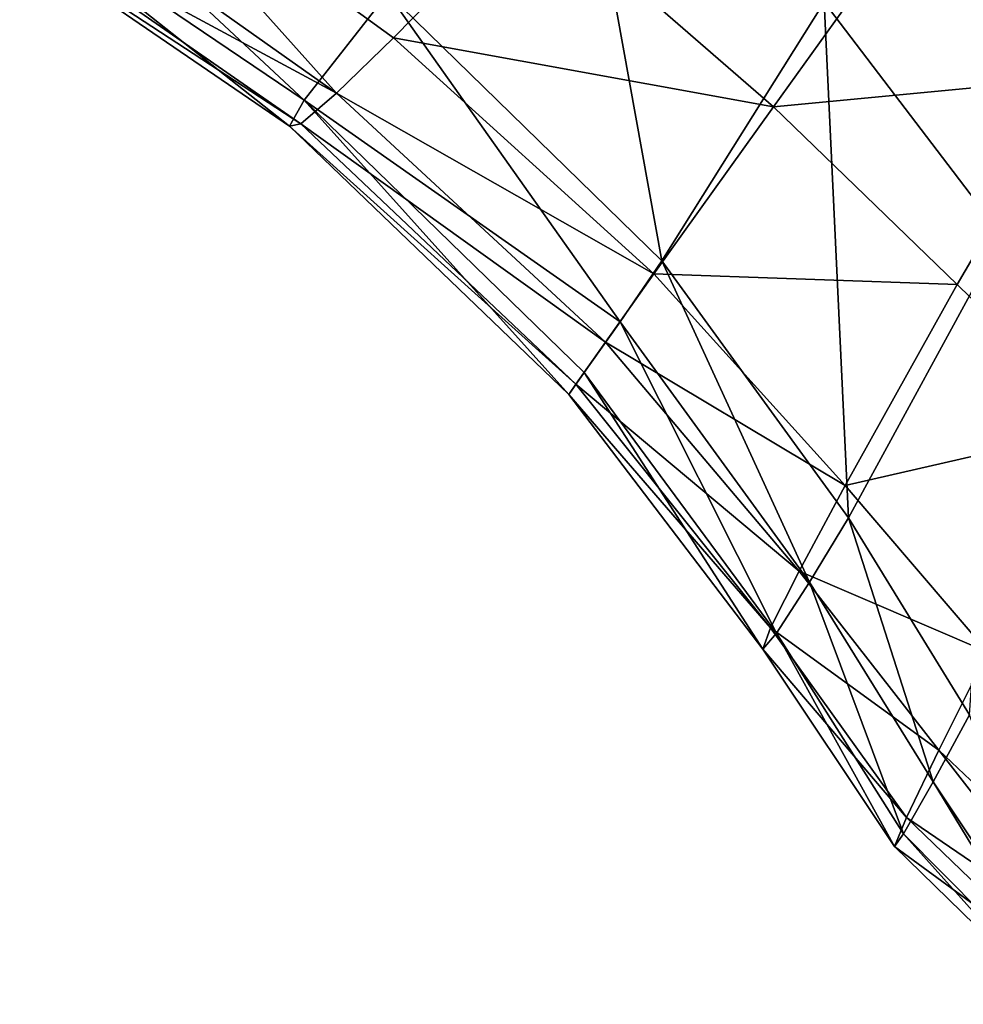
# Model space of a CAD drawing. Header units: millimetres. Extents: x 3 to 496, y 3 to 509.
# Tile 7 of 256: x 88 to 135, y 28 to 76. Entities that reach past the tile are written whole.
import ezdxf

# ---------------------------------------------------------------- set-up
doc = ezdxf.new("R2010")
doc.units = ezdxf.units.MM
doc.header["$LTSCALE"] = 25.4
doc.layers.get('0').update_dxf_attribs({"true_color": 0xff5454})

# ---------------------------------------------------------------- blocks, each defined once
blk = doc.blocks.new('FORM-M-9673.STL#1')
at = {"color": 0}
mesh = blk.add_polyface(dxfattribs=at)
corners = [(136.438, 91.393, 98.145), (128.187, 77.221, 120.855), (136.964, 65.708, 120.773)]
mesh.append_faces([[corners[k] for k in face] for face in [(0, 1, 2)]], dxfattribs={"color": 0})
mesh = blk.add_polyface(dxfattribs=at)
corners = [(120.181, 64.459, 145.296), (115.7, 89.203, 120.682), (106.65, 77.676, 145.041)]
mesh.append_faces([[corners[k] for k in face] for face in [(0, 1, 2)]], dxfattribs={"color": 0})
mesh = blk.add_polyface(dxfattribs=at)
corners = [(120.181, 64.459, 145.296), (128.187, 77.221, 120.855), (115.7, 89.203, 120.682)]
mesh.append_faces([[corners[k] for k in face] for face in [(0, 1, 2)]], dxfattribs={"color": 0})
mesh = blk.add_polyface(dxfattribs=at)
corners = [(91.951, 86.329, 181.465), (104.126, 72.741, 177.169), (88.636, 83.709, 177.3), (106.937, 75.472, 181.125)]
mesh.append_faces([[corners[k] for k in face] for face in [(0, 1, 2), (1, 0, 3)]], dxfattribs={"vtx0": -1, "color": 0})
mesh = blk.add_polyface(dxfattribs=at)
corners = [(113.766, 82.427, 186.439), (106.937, 75.472, 181.125), (91.951, 86.329, 181.465)]
mesh.append_faces([[corners[k] for k in face] for face in [(0, 1, 2)]], dxfattribs={"color": 0})
mesh = blk.add_polyface(dxfattribs=at)
corners = [(102.526, 72.386, 158.037), (88.265, 85.708, 151.075), (86.291, 83.357, 157.75)]
mesh.append_faces([[corners[k] for k in face] for face in [(0, 1, 2)]], dxfattribs={"color": 0})
mesh = blk.add_polyface(dxfattribs=at)
corners = [(102.526, 72.386, 158.037), (106.65, 77.676, 145.041), (88.265, 85.708, 151.075)]
mesh.append_faces([[corners[k] for k in face] for face in [(0, 1, 2)]], dxfattribs={"color": 0})
mesh = blk.add_polyface(dxfattribs=at)
corners = [(147.088, 84.634, 201.166), (140.72, 73.49, 194.049), (132.115, 81.03, 192.506)]
mesh.append_faces([[corners[k] for k in face] for face in [(0, 1, 2)]], dxfattribs={"color": 0})
mesh = blk.add_polyface(dxfattribs=at)
corners = [(88.636, 83.709, 177.3), (104.126, 72.741, 177.169), (86.468, 82.261, 171.547)]
mesh.append_faces([[corners[k] for k in face] for face in [(0, 1, 2)]], dxfattribs={"color": 0})
mesh = blk.add_polyface(dxfattribs=at)
corners = [(101.807, 71.112, 165), (86.291, 83.357, 157.75), (85.661, 82.145, 164.803)]
mesh.append_faces([[corners[k] for k in face] for face in [(0, 1, 2)]], dxfattribs={"color": 0})
mesh = blk.add_polyface(dxfattribs=at)
corners = [(101.807, 71.112, 165), (102.526, 72.386, 158.037), (86.291, 83.357, 157.75)]
mesh.append_faces([[corners[k] for k in face] for face in [(0, 1, 2)]], dxfattribs={"color": 0})
mesh = blk.add_polyface(dxfattribs=at)
corners = [(102.356, 71.23, 171.601), (85.661, 82.145, 164.803), (86.468, 82.261, 171.547)]
mesh.append_faces([[corners[k] for k in face] for face in [(0, 1, 2)]], dxfattribs={"color": 0})
mesh = blk.add_polyface(dxfattribs=at)
corners = [(102.356, 71.23, 171.601), (101.807, 71.112, 165), (85.661, 82.145, 164.803)]
mesh.append_faces([[corners[k] for k in face] for face in [(0, 1, 2)]], dxfattribs={"color": 0})
mesh = blk.add_polyface(dxfattribs=at)
corners = [(104.126, 72.741, 177.169), (102.356, 71.23, 171.601), (86.468, 82.261, 171.547)]
mesh.append_faces([[corners[k] for k in face] for face in [(0, 1, 2)]], dxfattribs={"color": 0})
mesh = blk.add_polyface(dxfattribs=at)
corners = [(125.685, 72.064, 186.734), (106.937, 75.472, 181.125), (113.766, 82.427, 186.439)]
mesh.append_faces([[corners[k] for k in face] for face in [(0, 1, 2)]], dxfattribs={"color": 0})
mesh = blk.add_polyface(dxfattribs=at)
corners = [(132.115, 81.03, 192.506), (125.685, 72.064, 186.734), (113.766, 82.427, 186.439)]
mesh.append_faces([[corners[k] for k in face] for face in [(0, 1, 2)]], dxfattribs={"color": 0})
mesh = blk.add_polyface(dxfattribs=at)
corners = [(140.72, 73.49, 194.049), (125.685, 72.064, 186.734), (132.115, 81.03, 192.506)]
mesh.append_faces([[corners[k] for k in face] for face in [(0, 1, 2)]], dxfattribs={"color": 0})
mesh = blk.add_polyface(dxfattribs=at)
corners = [(102.526, 72.386, 158.037), (118.122, 61.462, 151.648), (106.65, 77.676, 145.041)]
mesh.append_faces([[corners[k] for k in face] for face in [(0, 1, 2)]], dxfattribs={"color": 0})
mesh = blk.add_polyface(dxfattribs=at)
corners = [(118.122, 61.462, 151.648), (120.181, 64.459, 145.296), (106.65, 77.676, 145.041)]
mesh.append_faces([[corners[k] for k in face] for face in [(0, 1, 2)]], dxfattribs={"color": 0})
mesh = blk.add_polyface(dxfattribs=at)
corners = [(128.187, 77.221, 120.855), (120.181, 64.459, 145.296), (129.375, 51.785, 145.238)]
mesh.append_faces([[corners[k] for k in face] for face in [(0, 1, 2)]], dxfattribs={"color": 0})
mesh = blk.add_polyface(dxfattribs=at)
corners = [(128.187, 77.221, 120.855), (129.375, 51.785, 145.238), (136.964, 65.708, 120.773)]
mesh.append_faces([[corners[k] for k in face] for face in [(0, 1, 2)]], dxfattribs={"color": 0})
mesh = blk.add_polyface(dxfattribs=at)
corners = [(119.787, 63.825, 181.43), (104.126, 72.741, 177.169), (106.937, 75.472, 181.125)]
mesh.append_faces([[corners[k] for k in face] for face in [(0, 1, 2)]], dxfattribs={"color": 0})
mesh = blk.add_polyface(dxfattribs=at)
corners = [(125.685, 72.064, 186.734), (119.787, 63.825, 181.43), (106.937, 75.472, 181.125)]
mesh.append_faces([[corners[k] for k in face] for face in [(0, 1, 2)]], dxfattribs={"color": 0})
mesh = blk.add_polyface(dxfattribs=at)
corners = [(140.72, 73.49, 194.049), (134.75, 63.296, 187.99), (125.685, 72.064, 186.734)]
mesh.append_faces([[corners[k] for k in face] for face in [(0, 1, 2)]], dxfattribs={"color": 0})
mesh = blk.add_polyface(dxfattribs=at)
corners = [(134.75, 63.296, 187.99), (141.939, 56.302, 189.676), (129.217, 53.383, 182.219), (140.72, 73.49, 194.049)]
mesh.append_faces([[corners[k] for k in face] for face in [(0, 1, 2), (1, 0, 3)]], dxfattribs={"vtx0": -1, "color": 0})
mesh = blk.add_polyface(dxfattribs=at)
corners = [(115.581, 57.874, 165.276), (102.526, 72.386, 158.037), (101.807, 71.112, 165)]
mesh.append_faces([[corners[k] for k in face] for face in [(0, 1, 2)]], dxfattribs={"color": 0})
mesh = blk.add_polyface(dxfattribs=at)
corners = [(117.392, 60.448, 177.468), (102.356, 71.23, 171.601), (104.126, 72.741, 177.169)]
mesh.append_faces([[corners[k] for k in face] for face in [(0, 1, 2)]], dxfattribs={"color": 0})
mesh = blk.add_polyface(dxfattribs=at)
corners = [(116.348, 58.955, 158.302), (118.122, 61.462, 151.648), (102.526, 72.386, 158.037)]
mesh.append_faces([[corners[k] for k in face] for face in [(0, 1, 2)]], dxfattribs={"color": 0})
mesh = blk.add_polyface(dxfattribs=at)
corners = [(115.581, 57.874, 165.276), (116.348, 58.955, 158.302), (102.526, 72.386, 158.037)]
mesh.append_faces([[corners[k] for k in face] for face in [(0, 1, 2)]], dxfattribs={"color": 0})
mesh = blk.add_polyface(dxfattribs=at)
corners = [(119.787, 63.825, 181.43), (117.392, 60.448, 177.468), (104.126, 72.741, 177.169)]
mesh.append_faces([[corners[k] for k in face] for face in [(0, 1, 2)]], dxfattribs={"color": 0})
mesh = blk.add_polyface(dxfattribs=at)
corners = [(134.75, 63.296, 187.99), (119.787, 63.825, 181.43), (125.685, 72.064, 186.734)]
mesh.append_faces([[corners[k] for k in face] for face in [(0, 1, 2)]], dxfattribs={"color": 0})
mesh = blk.add_polyface(dxfattribs=at)
corners = [(115.938, 58.387, 171.891), (101.807, 71.112, 165), (102.356, 71.23, 171.601)]
mesh.append_faces([[corners[k] for k in face] for face in [(0, 1, 2)]], dxfattribs={"color": 0})
mesh = blk.add_polyface(dxfattribs=at)
corners = [(115.938, 58.387, 171.891), (115.581, 57.874, 165.276), (101.807, 71.112, 165)]
mesh.append_faces([[corners[k] for k in face] for face in [(0, 1, 2)]], dxfattribs={"color": 0})
mesh = blk.add_polyface(dxfattribs=at)
corners = [(117.392, 60.448, 177.468), (115.938, 58.387, 171.891), (102.356, 71.23, 171.601)]
mesh.append_faces([[corners[k] for k in face] for face in [(0, 1, 2)]], dxfattribs={"color": 0})
mesh = blk.add_polyface(dxfattribs=at)
corners = [(136.964, 65.708, 120.773), (129.375, 51.785, 145.238), (135.345, 42.071, 145.133)]
mesh.append_faces([[corners[k] for k in face] for face in [(0, 1, 2)]], dxfattribs={"color": 0})
mesh = blk.add_polyface(dxfattribs=at)
corners = [(120.181, 64.459, 145.296), (118.122, 61.462, 151.648), (127.462, 48.619, 151.591)]
mesh.append_faces([[corners[k] for k in face] for face in [(0, 1, 2)]], dxfattribs={"color": 0})
mesh = blk.add_polyface(dxfattribs=at)
corners = [(120.181, 64.459, 145.296), (127.462, 48.619, 151.591), (129.375, 51.785, 145.238)]
mesh.append_faces([[corners[k] for k in face] for face in [(0, 1, 2)]], dxfattribs={"color": 0})
mesh = blk.add_polyface(dxfattribs=at)
corners = [(129.217, 53.383, 182.219), (117.392, 60.448, 177.468), (119.787, 63.825, 181.43)]
mesh.append_faces([[corners[k] for k in face] for face in [(0, 1, 2)]], dxfattribs={"color": 0})
mesh = blk.add_polyface(dxfattribs=at)
corners = [(134.75, 63.296, 187.99), (129.217, 53.383, 182.219), (119.787, 63.825, 181.43)]
mesh.append_faces([[corners[k] for k in face] for face in [(0, 1, 2)]], dxfattribs={"color": 0})
mesh = blk.add_polyface(dxfattribs=at)
corners = [(118.122, 61.462, 151.648), (116.348, 58.955, 158.302), (125.833, 46.098, 158.282)]
mesh.append_faces([[corners[k] for k in face] for face in [(0, 1, 2)]], dxfattribs={"color": 0})
mesh = blk.add_polyface(dxfattribs=at)
corners = [(118.122, 61.462, 151.648), (125.833, 46.098, 158.282), (127.462, 48.619, 151.591)]
mesh.append_faces([[corners[k] for k in face] for face in [(0, 1, 2)]], dxfattribs={"color": 0})
mesh = blk.add_polyface(dxfattribs=at)
corners = [(117.392, 60.448, 177.468), (126.943, 49.157, 178.006), (115.938, 58.387, 171.891)]
mesh.append_faces([[corners[k] for k in face] for face in [(0, 1, 2)]], dxfattribs={"color": 0})
mesh = blk.add_polyface(dxfattribs=at)
corners = [(129.217, 53.383, 182.219), (126.943, 49.157, 178.006), (117.392, 60.448, 177.468)]
mesh.append_faces([[corners[k] for k in face] for face in [(0, 1, 2)]], dxfattribs={"color": 0})
mesh = blk.add_polyface(dxfattribs=at)
corners = [(116.348, 58.955, 158.302), (115.581, 57.874, 165.276), (125.157, 45.305, 165.386)]
mesh.append_faces([[corners[k] for k in face] for face in [(0, 1, 2)]], dxfattribs={"color": 0})
mesh = blk.add_polyface(dxfattribs=at)
corners = [(116.348, 58.955, 158.302), (125.157, 45.305, 165.386), (125.833, 46.098, 158.282)]
mesh.append_faces([[corners[k] for k in face] for face in [(0, 1, 2)]], dxfattribs={"color": 0})
mesh = blk.add_polyface(dxfattribs=at)
corners = [(115.938, 58.387, 171.891), (125.538, 46.362, 172.195), (115.581, 57.874, 165.276)]
mesh.append_faces([[corners[k] for k in face] for face in [(0, 1, 2)]], dxfattribs={"color": 0})
mesh = blk.add_polyface(dxfattribs=at)
corners = [(115.938, 58.387, 171.891), (126.943, 49.157, 178.006), (125.538, 46.362, 172.195)]
mesh.append_faces([[corners[k] for k in face] for face in [(0, 1, 2)]], dxfattribs={"color": 0})
mesh = blk.add_polyface(dxfattribs=at)
corners = [(115.581, 57.874, 165.276), (125.538, 46.362, 172.195), (125.157, 45.305, 165.386)]
mesh.append_faces([[corners[k] for k in face] for face in [(0, 1, 2)]], dxfattribs={"color": 0})
mesh = blk.add_polyface(dxfattribs=at)
corners = [(141.939, 56.302, 189.676), (136.26, 45.167, 183.259), (129.217, 53.383, 182.219)]
mesh.append_faces([[corners[k] for k in face] for face in [(0, 1, 2)]], dxfattribs={"color": 0})
mesh = blk.add_polyface(dxfattribs=at)
corners = [(136.26, 45.167, 183.259), (126.943, 49.157, 178.006), (129.217, 53.383, 182.219)]
mesh.append_faces([[corners[k] for k in face] for face in [(0, 1, 2)]], dxfattribs={"color": 0})
mesh = blk.add_polyface(dxfattribs=at)
corners = [(129.375, 51.785, 145.238), (127.462, 48.619, 151.591), (133.552, 38.765, 151.484)]
mesh.append_faces([[corners[k] for k in face] for face in [(0, 1, 2)]], dxfattribs={"color": 0})
mesh = blk.add_polyface(dxfattribs=at)
corners = [(129.375, 51.785, 145.238), (133.552, 38.765, 151.484), (135.345, 42.071, 145.133)]
mesh.append_faces([[corners[k] for k in face] for face in [(0, 1, 2)]], dxfattribs={"color": 0})
mesh = blk.add_polyface(dxfattribs=at)
corners = [(126.943, 49.157, 178.006), (133.842, 40.327, 178.702), (125.538, 46.362, 172.195)]
mesh.append_faces([[corners[k] for k in face] for face in [(0, 1, 2)]], dxfattribs={"color": 0})
mesh = blk.add_polyface(dxfattribs=at)
corners = [(136.26, 45.167, 183.259), (133.842, 40.327, 178.702), (126.943, 49.157, 178.006)]
mesh.append_faces([[corners[k] for k in face] for face in [(0, 1, 2)]], dxfattribs={"color": 0})
mesh = blk.add_polyface(dxfattribs=at)
corners = [(127.462, 48.619, 151.591), (125.833, 46.098, 158.282), (132.104, 36.198, 158.225)]
mesh.append_faces([[corners[k] for k in face] for face in [(0, 1, 2)]], dxfattribs={"color": 0})
mesh = blk.add_polyface(dxfattribs=at)
corners = [(127.462, 48.619, 151.591), (132.104, 36.198, 158.225), (133.552, 38.765, 151.484)]
mesh.append_faces([[corners[k] for k in face] for face in [(0, 1, 2)]], dxfattribs={"color": 0})
mesh = blk.add_polyface(dxfattribs=at)
corners = [(125.538, 46.362, 172.195), (132.245, 37.011, 172.573), (125.157, 45.305, 165.386)]
mesh.append_faces([[corners[k] for k in face] for face in [(0, 1, 2)]], dxfattribs={"color": 0})
mesh = blk.add_polyface(dxfattribs=at)
corners = [(125.538, 46.362, 172.195), (133.842, 40.327, 178.702), (132.245, 37.011, 172.573)]
mesh.append_faces([[corners[k] for k in face] for face in [(0, 1, 2)]], dxfattribs={"color": 0})
mesh = blk.add_polyface(dxfattribs=at)
corners = [(125.833, 46.098, 158.282), (125.157, 45.305, 165.386), (131.645, 35.582, 165.501)]
mesh.append_faces([[corners[k] for k in face] for face in [(0, 1, 2)]], dxfattribs={"color": 0})
mesh = blk.add_polyface(dxfattribs=at)
corners = [(125.833, 46.098, 158.282), (131.645, 35.582, 165.501), (132.104, 36.198, 158.225)]
mesh.append_faces([[corners[k] for k in face] for face in [(0, 1, 2)]], dxfattribs={"color": 0})
mesh = blk.add_polyface(dxfattribs=at)
corners = [(125.157, 45.305, 165.386), (132.245, 37.011, 172.573), (131.645, 35.582, 165.501)]
mesh.append_faces([[corners[k] for k in face] for face in [(0, 1, 2)]], dxfattribs={"color": 0})
mesh = blk.add_polyface(dxfattribs=at)
corners = [(141.967, 32.64, 179.573), (133.842, 40.327, 178.702), (136.26, 45.167, 183.259)]
mesh.append_faces([[corners[k] for k in face] for face in [(0, 1, 2)]], dxfattribs={"color": 0})
mesh = blk.add_polyface(dxfattribs=at)
corners = [(140.158, 28.884, 156.843), (135.345, 42.071, 145.133), (133.552, 38.765, 151.484)]
mesh.append_faces([[corners[k] for k in face] for face in [(0, 1, 2)]], dxfattribs={"color": 0})
mesh = blk.add_polyface(dxfattribs=at)
corners = [(133.842, 40.327, 178.702), (141.148, 30.939, 177.031), (132.245, 37.011, 172.573)]
mesh.append_faces([[corners[k] for k in face] for face in [(0, 1, 2)]], dxfattribs={"color": 0})
mesh = blk.add_polyface(dxfattribs=at)
corners = [(133.842, 40.327, 178.702), (141.967, 32.64, 179.573), (141.148, 30.939, 177.031)]
mesh.append_faces([[corners[k] for k in face] for face in [(0, 1, 2)]], dxfattribs={"color": 0})
mesh = blk.add_polyface(dxfattribs=at)
corners = [(139.894, 28.336, 158.809), (133.552, 38.765, 151.484), (132.104, 36.198, 158.225)]
mesh.append_faces([[corners[k] for k in face] for face in [(0, 1, 2)]], dxfattribs={"color": 0})
mesh = blk.add_polyface(dxfattribs=at)
corners = [(133.552, 38.765, 151.484), (139.894, 28.336, 158.809), (140.158, 28.884, 156.843)]
mesh.append_faces([[corners[k] for k in face] for face in [(0, 1, 2)]], dxfattribs={"color": 0})
mesh = blk.add_polyface(dxfattribs=at)
corners = [(140.32, 29.221, 173.37), (131.645, 35.582, 165.501), (132.245, 37.011, 172.573)]
mesh.append_faces([[corners[k] for k in face] for face in [(0, 1, 2)]], dxfattribs={"color": 0})
mesh = blk.add_polyface(dxfattribs=at)
corners = [(132.245, 37.011, 172.573), (141.148, 30.939, 177.031), (140.32, 29.221, 173.37)]
mesh.append_faces([[corners[k] for k in face] for face in [(0, 1, 2)]], dxfattribs={"color": 0})
mesh = blk.add_polyface(dxfattribs=at)
corners = [(139.632, 27.791, 167.172), (132.104, 36.198, 158.225), (131.645, 35.582, 165.501)]
mesh.append_faces([[corners[k] for k in face] for face in [(0, 1, 2)]], dxfattribs={"color": 0})
mesh = blk.add_polyface(dxfattribs=at)
corners = [(132.104, 36.198, 158.225), (139.632, 27.791, 167.172), (139.894, 28.336, 158.809)]
mesh.append_faces([[corners[k] for k in face] for face in [(0, 1, 2)]], dxfattribs={"color": 0})
mesh = blk.add_polyface(dxfattribs=at)
corners = [(131.645, 35.582, 165.501), (140.32, 29.221, 173.37), (139.632, 27.791, 167.172)]
mesh.append_faces([[corners[k] for k in face] for face in [(0, 1, 2)]], dxfattribs={"color": 0})

msp = doc.modelspace()

# ---------------------------------------------------------------- block references
at = {"color": 7, "true_color": 0xf9f8f7}
msp.add_blockref('FORM-M-9673.STL#1', (0, 0), dxfattribs=at)

doc.saveas('drawing.dxf')
